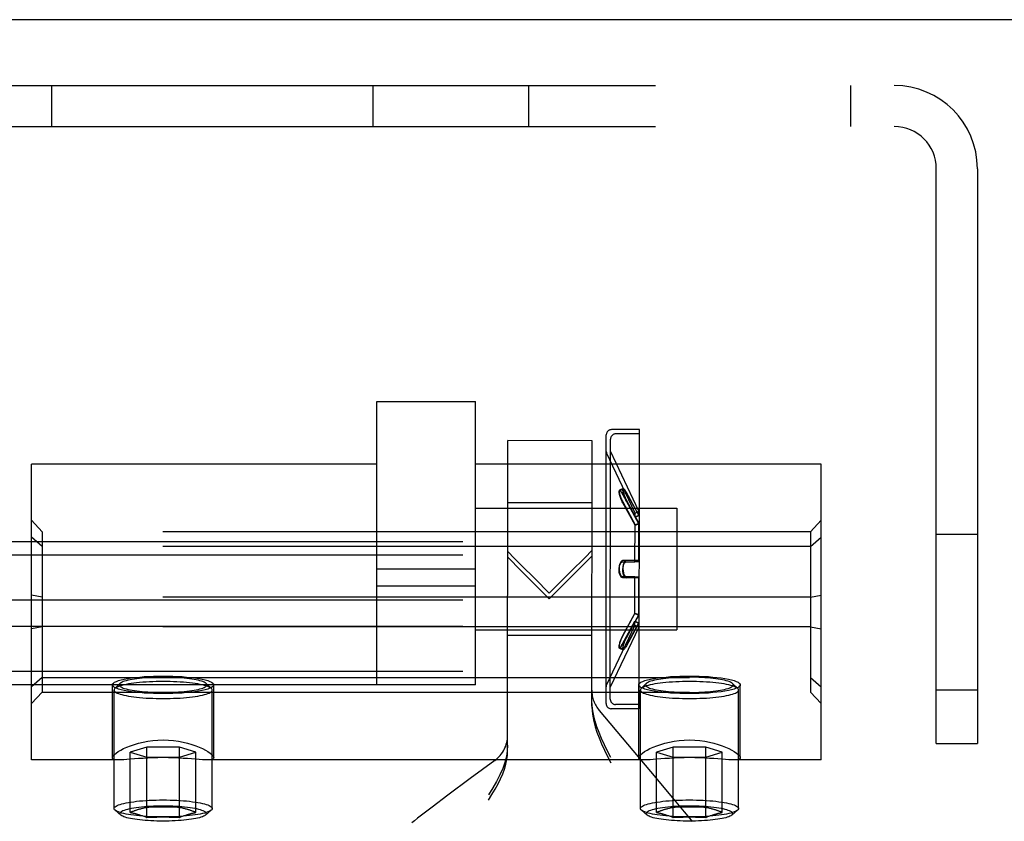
# Model space of a CAD drawing. Header units: inches. Extents: x 0 to 224, y 0 to 145.
# Tile 62 of 89: x 108.82 to 110.7, y 85.43 to 86.95. Entities that reach past the tile are written whole.
import ezdxf

# ---------------------------------------------------------------- set-up
doc = ezdxf.new("R2010")
doc.units = ezdxf.units.IN
doc.header["$LTSCALE"] = 12.302632
doc.header["$MEASUREMENT"] = 0
doc.linetypes.add('HIDDEN', pattern=[0.2, 0.1, -0.1])
doc.layers.get('0').update_dxf_attribs({"linetype": 'CONTINUOUS'})
doc.layers.add('DEFAULT_2', color=8, linetype='HIDDEN')

msp = doc.modelspace()

# ---------------------------------------------------------------- linework, layer by layer
at = {"color": 7, "linetype": 'Continuous'}
msp.add_line((144.0814, 86.9505), (44.7064, 86.9505), dxfattribs=at)
at = {"layer": 'DEFAULT_2', "color": 8, "linetype": 'HIDDEN'}
for p, q in [((108.8019, 86.8255), (110.4859, 86.8255)), ((108.8849, 86.8255), (108.8849, 86.7475)), ((109.4959, 86.7475), (109.4959, 86.8255)), ((109.7919, 86.7475), (109.7919, 86.8255)), ((110.4029, 86.8255), (110.4029, 86.7475)), ((108.8019, 86.7475), (110.4859, 86.7475)), ((110.5659, 85.5755), (110.5659, 86.6675)), ((110.6439, 86.6675), (110.6439, 85.5755)), ((109.5031, 85.6869), (109.5031, 86.2254)), ((109.5031, 86.2254), (109.6906, 86.2254)), ((109.6906, 85.6869), (109.6906, 86.2254)), ((110.0018, 86.1718), (109.9488, 86.1718)), ((110.0018, 86.1638), (109.9568, 86.1638)), ((110.0014, 85.6498), (110.0018, 86.1638)), ((110.0018, 86.1638), (110.0018, 86.1718)), ((109.7514, 85.562), (109.7518, 86.151)), ((109.9118, 86.1509), (109.7518, 86.151)), ((109.9114, 85.6466), (109.9118, 86.1509)), ((109.9384, 85.6519), (109.9388, 86.1618)), ((109.9468, 86.1308), (109.9468, 86.1538)), ((109.9935, 86.0134), (109.9393, 86.128)), ((109.9465, 85.6828), (109.9468, 86.1308)), ((110.0007, 86.0168), (109.9468, 86.1308)), ((108.8469, 85.5445), (108.8469, 86.1065)), ((109.5031, 86.1065), (108.8469, 86.1065)), ((110.3469, 86.1065), (109.6906, 86.1065)), ((110.3469, 85.5445), (110.3469, 86.1065)), ((109.9712, 86.0599), (109.9639, 86.0568)), ((109.9712, 86.0587), (109.964, 86.0557)), ((110.0007, 86.0091), (109.9773, 86.0524)), ((109.9773, 86.0514), (110.0007, 86.0085)), ((109.9117, 86.0329), (109.7517, 86.033)), ((109.9935, 86.006), (109.9701, 86.0493)), ((109.9701, 86.0483), (109.9935, 86.0054)), ((109.9701, 86.0345), (109.9935, 85.9912)), ((109.9935, 85.9902), (109.9701, 86.0331)), ((109.9773, 86.0373), (110.0007, 85.9939)), ((110.0007, 85.9929), (109.9773, 86.0359)), ((109.6906, 86.0224), (110.0726, 86.0224)), ((109.9935, 86.0134), (110.0007, 86.0168)), ((110.0007, 86.0085), (110.0007, 86.0168)), ((110.0726, 86.0224), (110.0726, 85.7914)), ((108.8669, 85.978), (108.8469, 85.9997)), ((109.9935, 86.0054), (109.9935, 86.0134)), ((109.9935, 86.006), (110.0007, 86.0091)), ((109.9935, 86.0054), (110.0007, 86.0085)), ((110.3269, 85.978), (110.3469, 85.9997)), ((108.8669, 85.978), (108.8669, 85.6731)), ((110.3269, 85.978), (108.8669, 85.978)), ((109.9934, 85.921), (109.9935, 85.9912)), ((109.9935, 85.9912), (110.0007, 85.9939)), ((109.9935, 85.9902), (110.0007, 85.9929)), ((110.0006, 85.9215), (110.0007, 85.9939)), ((110.3269, 85.978), (110.3269, 85.6731)), ((112.1269, 85.9585), (69.1269, 85.9585)), ((108.8669, 85.9498), (108.8469, 85.9675)), ((110.3269, 85.9498), (110.3469, 85.9675)), ((110.5659, 85.9735), (110.6439, 85.9735)), ((110.3269, 85.9498), (108.8669, 85.9498)), ((109.9117, 85.942), (109.8985, 85.929)), ((112.1269, 85.9334), (69.1269, 85.9334)), ((109.9771, 85.9233), (109.9698, 85.923)), ((109.97, 85.923), (109.9698, 85.923)), ((109.9934, 85.9226), (109.97, 85.923)), ((109.97, 85.9207), (109.9934, 85.921)), ((109.9772, 85.9233), (109.9771, 85.9233)), ((110.0006, 85.9231), (109.9772, 85.9233)), ((109.9772, 85.9209), (110.0006, 85.9215)), ((109.9934, 85.9226), (110.0006, 85.9231)), ((109.9934, 85.921), (110.0006, 85.9215)), ((109.6906, 85.9071), (109.5031, 85.9071)), ((109.97, 85.8907), (109.9698, 85.8907)), ((109.9698, 85.8907), (109.9771, 85.8903)), ((109.97, 85.893), (109.9934, 85.8926)), ((109.9934, 85.891), (109.97, 85.8907)), ((109.9772, 85.8903), (109.9771, 85.8903)), ((109.9772, 85.8927), (110.0006, 85.8921)), ((110.0006, 85.8905), (109.9772, 85.8903)), ((109.9933, 85.8224), (109.9934, 85.8926)), ((109.9934, 85.8926), (110.0006, 85.8921)), ((109.9934, 85.891), (110.0006, 85.8905)), ((110.0006, 85.8197), (110.0006, 85.8921)), ((109.6906, 85.8743), (109.5031, 85.8743)), ((109.8306, 85.8505), (109.8444, 85.8644)), ((112.1269, 85.8479), (69.1269, 85.8479)), ((108.8669, 85.8537), (108.8469, 85.8577)), ((110.3269, 85.8537), (108.8669, 85.8537)), ((109.8171, 85.864), (109.8306, 85.8505)), ((110.3269, 85.8537), (110.3469, 85.8577)), ((109.9933, 85.8234), (109.9699, 85.7805)), ((109.9699, 85.7791), (109.9933, 85.8224)), ((109.9699, 85.7653), (109.9933, 85.8082)), ((110.0006, 85.8207), (109.9771, 85.7777)), ((109.9771, 85.7763), (110.0006, 85.8197)), ((109.9933, 85.8234), (110.0006, 85.8207)), ((109.9933, 85.8224), (110.0006, 85.8197)), ((109.9933, 85.8002), (109.9933, 85.8082)), ((109.9933, 85.8082), (110.0005, 85.805)), ((112.1269, 85.7978), (69.1269, 85.7978)), ((108.8669, 85.7973), (108.8469, 85.7933)), ((110.3269, 85.7973), (108.8669, 85.7973)), ((109.6906, 85.7914), (110.0726, 85.7914)), ((109.9933, 85.8002), (109.9389, 85.6856)), ((110.0005, 85.7968), (109.9465, 85.6828)), ((109.9933, 85.8076), (109.9699, 85.7643)), ((109.9771, 85.7622), (110.0005, 85.805)), ((110.0005, 85.8044), (109.9771, 85.7612)), ((109.9933, 85.8076), (110.0005, 85.8044)), ((109.9933, 85.8002), (110.0005, 85.7968)), ((110.0005, 85.7968), (110.0005, 85.805)), ((110.3269, 85.7973), (110.3469, 85.7933)), ((109.9115, 85.7809), (109.7515, 85.781)), ((109.9637, 85.7579), (109.971, 85.7549)), ((109.9637, 85.7568), (109.971, 85.7537)), ((112.1269, 85.7123), (69.1269, 85.7123)), ((108.8669, 85.7012), (108.8469, 85.6835)), ((108.8669, 85.7012), (110.3269, 85.7012)), ((110.3269, 85.7012), (110.3469, 85.6835)), ((112.1269, 85.6872), (69.1269, 85.6872)), ((109.0004, 85.5488), (109.0004, 85.6871)), ((109.0036, 85.4523), (109.0036, 85.6773)), ((109.0149, 85.6897), (109.0051, 85.6801)), ((109.1788, 85.6897), (109.1887, 85.6801)), ((109.1901, 85.4523), (109.1901, 85.6773)), ((109.1934, 85.5488), (109.1934, 85.6871)), ((109.6906, 85.6869), (109.5031, 85.6869)), ((109.9464, 85.6599), (109.9465, 85.6828)), ((110.0004, 85.5488), (110.0004, 85.6871)), ((110.0036, 85.4523), (110.0036, 85.6773)), ((110.0149, 85.6897), (110.0051, 85.6801)), ((110.1788, 85.6897), (110.1887, 85.6801)), ((110.1901, 85.4523), (110.1901, 85.6773)), ((110.1934, 85.5488), (110.1934, 85.6871)), ((110.5659, 85.6775), (110.6439, 85.6775)), ((108.8669, 85.6731), (108.8469, 85.6514)), ((108.8669, 85.6731), (110.3269, 85.6731)), ((110.3269, 85.6731), (110.3469, 85.6514)), ((110.0014, 85.6418), (109.9484, 85.6418)), ((110.0014, 85.6498), (109.9564, 85.6498)), ((110.0014, 85.6418), (110.0014, 85.6498)), ((110.0236, 85.5224), (109.9257, 85.6383)), ((109.0657, 85.5685), (109.0345, 85.5591)), ((109.0657, 85.4354), (109.0657, 85.5685)), ((109.1281, 85.5685), (109.0657, 85.5685)), ((109.1281, 85.4354), (109.1281, 85.5685)), ((109.1592, 85.5591), (109.1281, 85.5685)), ((110.0657, 85.5685), (110.0345, 85.5591)), ((110.0657, 85.4354), (110.0657, 85.5685)), ((110.1281, 85.5685), (110.0657, 85.5685)), ((110.1281, 85.4354), (110.1281, 85.5685)), ((110.1592, 85.5591), (110.1281, 85.5685)), ((110.5659, 85.5755), (110.6439, 85.5755)), ((109.0345, 85.4448), (109.0345, 85.5591)), ((109.0345, 85.5591), (109.0657, 85.5497)), ((109.0657, 85.5497), (109.1281, 85.5497)), ((109.1281, 85.5497), (109.1592, 85.5591)), ((109.1592, 85.4448), (109.1592, 85.5591)), ((110.0345, 85.4448), (110.0345, 85.5591)), ((110.0345, 85.5591), (110.0657, 85.5497)), ((110.0657, 85.5497), (110.1281, 85.5497)), ((110.1281, 85.5497), (110.1592, 85.5591)), ((110.1592, 85.4448), (110.1592, 85.5591)), ((109.014, 85.5445), (108.8469, 85.5445)), ((110.014, 85.5445), (109.1797, 85.5445)), ((109.727, 85.5433), (109.6804, 85.5089)), ((110.3469, 85.5445), (110.1797, 85.5445)), ((109.6804, 85.5089), (109.6381, 85.4774)), ((110.0686, 85.4686), (110.0236, 85.5224)), ((109.6381, 85.4774), (109.608, 85.4549)), ((109.608, 85.4549), (109.5901, 85.4413)), ((110.0876, 85.4457), (110.0686, 85.4686)), ((109.0166, 85.4397), (109.0055, 85.449)), ((109.1771, 85.4397), (109.1882, 85.449)), ((109.5901, 85.4413), (109.5804, 85.4338)), ((110.0166, 85.4397), (110.0055, 85.449)), ((110.0973, 85.4338), (110.0876, 85.4457)), ((110.1771, 85.4397), (110.1882, 85.449)), ((109.5743, 85.4291), (109.5691, 85.425)), ((109.5804, 85.4338), (109.5743, 85.4291)), ((110.1025, 85.4275), (110.0973, 85.4338))]:
    msp.add_line(p, q, dxfattribs=at)
for points in [[(109.9639, 86.0568), (109.9638, 86.0567), (109.9635, 86.0563), (109.9634, 86.0557), (109.9633, 86.0548), (109.9634, 86.0538), (109.9636, 86.0525), (109.9638, 86.0511), (109.9642, 86.0496), (109.9646, 86.0479), (109.9652, 86.0461), (109.9658, 86.0442), (109.9665, 86.0423), (109.9673, 86.0403), (109.9682, 86.0383), (109.9691, 86.0364), (109.9701, 86.0345)], [(109.9701, 86.0331), (109.9691, 86.035), (109.9682, 86.0369), (109.9673, 86.039), (109.9665, 86.041), (109.9657, 86.043), (109.9651, 86.045), (109.9645, 86.0468), (109.9641, 86.0485), (109.9637, 86.0501), (109.9635, 86.0515), (109.9634, 86.0528), (109.9633, 86.0538), (109.9634, 86.0546), (109.9636, 86.0552), (109.9638, 86.0556), (109.964, 86.0557)], [(109.9701, 86.0493), (109.9691, 86.051), (109.9682, 86.0526), (109.9673, 86.0539), (109.9665, 86.055), (109.9657, 86.0559), (109.9651, 86.0565), (109.9645, 86.0568), (109.9641, 86.0569), (109.9639, 86.0568)], [(109.964, 86.0557), (109.9642, 86.0557), (109.9646, 86.0556), (109.9652, 86.0553), (109.9658, 86.0547), (109.9665, 86.0539), (109.9673, 86.0528), (109.9682, 86.0515), (109.9691, 86.05), (109.9701, 86.0483)], [(109.9712, 86.0599), (109.971, 86.0597), (109.9707, 86.0593), (109.9706, 86.0587), (109.9706, 86.0578), (109.9706, 86.0567), (109.9708, 86.0555), (109.971, 86.0541), (109.9714, 86.0525), (109.9719, 86.0508), (109.9724, 86.049), (109.973, 86.0471), (109.9738, 86.0451), (109.9746, 86.0431), (109.9754, 86.0411), (109.9763, 86.0392), (109.9773, 86.0373)], [(109.9773, 86.0359), (109.9763, 86.0378), (109.9754, 86.0397), (109.9745, 86.0418), (109.9737, 86.0438), (109.973, 86.0459), (109.9723, 86.0478), (109.9718, 86.0497), (109.9713, 86.0514), (109.971, 86.053), (109.9707, 86.0544), (109.9706, 86.0557), (109.9706, 86.0567), (109.9706, 86.0576), (109.9708, 86.0582), (109.971, 86.0586), (109.9712, 86.0587)], [(109.9773, 86.0524), (109.9763, 86.0541), (109.9754, 86.0557), (109.9745, 86.057), (109.9737, 86.0581), (109.973, 86.059), (109.9723, 86.0595), (109.9718, 86.0599), (109.9713, 86.0599), (109.9712, 86.0599)], [(109.9712, 86.0587), (109.9714, 86.0587), (109.9719, 86.0587), (109.9724, 86.0584), (109.973, 86.0578), (109.9738, 86.057), (109.9746, 86.0559), (109.9754, 86.0546), (109.9763, 86.0531), (109.9773, 86.0514)], [(109.7774, 85.9145), (109.7645, 85.9274), (109.7517, 85.9402)], [(109.7516, 85.9298), (109.7774, 85.9039), (109.8171, 85.864)], [(109.8985, 85.929), (109.8718, 85.9024), (109.8306, 85.8613)], [(109.8444, 85.8644), (109.8718, 85.8917), (109.9116, 85.9317)], [(109.9698, 85.923), (109.969, 85.9228), (109.9681, 85.9224), (109.9672, 85.9217), (109.9664, 85.9208), (109.9656, 85.9196), (109.965, 85.9183), (109.9644, 85.9168), (109.964, 85.9151), (109.9636, 85.9134), (109.9634, 85.9116), (109.9633, 85.9097), (109.9632, 85.9079), (109.9633, 85.906), (109.9634, 85.9042), (109.9637, 85.9024), (109.9641, 85.9007), (109.9645, 85.8991), (109.965, 85.8976), (109.9657, 85.8963), (109.9664, 85.8952), (109.9672, 85.8942), (109.9681, 85.8936), (109.969, 85.8931), (109.97, 85.893)], [(109.9698, 85.8907), (109.969, 85.8908), (109.9681, 85.8912), (109.9672, 85.8919), (109.9664, 85.8928), (109.9656, 85.894), (109.965, 85.8953), (109.9644, 85.8968), (109.964, 85.8985), (109.9636, 85.9002), (109.9634, 85.902), (109.9632, 85.9039), (109.9632, 85.9058), (109.9633, 85.9076), (109.9634, 85.9095), (109.9637, 85.9113), (109.9641, 85.913), (109.9645, 85.9145), (109.9651, 85.916), (109.9657, 85.9173), (109.9664, 85.9185), (109.9672, 85.9194), (109.9681, 85.9201), (109.969, 85.9205), (109.97, 85.9207)], [(109.9771, 85.9233), (109.9762, 85.9232), (109.9753, 85.9228), (109.9744, 85.9221), (109.9736, 85.9211), (109.9729, 85.9199), (109.9722, 85.9185), (109.9717, 85.917), (109.9712, 85.9153), (109.9709, 85.9135), (109.9706, 85.9117), (109.9705, 85.9098), (109.9704, 85.9079), (109.9705, 85.906), (109.9707, 85.9041), (109.9709, 85.9023), (109.9713, 85.9005), (109.9717, 85.8989), (109.9723, 85.8974), (109.9729, 85.8961), (109.9736, 85.8949), (109.9744, 85.894), (109.9753, 85.8933), (109.9762, 85.8928), (109.9772, 85.8927)], [(109.9771, 85.8903), (109.9762, 85.8904), (109.9753, 85.8909), (109.9744, 85.8916), (109.9736, 85.8925), (109.9728, 85.8937), (109.9722, 85.8951), (109.9717, 85.8966), (109.9712, 85.8983), (109.9709, 85.9001), (109.9706, 85.9019), (109.9705, 85.9038), (109.9704, 85.9057), (109.9705, 85.9076), (109.9707, 85.9095), (109.9709, 85.9113), (109.9713, 85.9131), (109.9717, 85.9147), (109.9723, 85.9162), (109.9729, 85.9175), (109.9737, 85.9187), (109.9745, 85.9196), (109.9753, 85.9203), (109.9762, 85.9208), (109.9772, 85.9209)], [(109.8306, 85.8613), (109.8038, 85.8882), (109.7774, 85.9145)], [(109.9699, 85.7805), (109.9689, 85.7786), (109.968, 85.7767), (109.9671, 85.7746), (109.9663, 85.7726), (109.9655, 85.7706), (109.9649, 85.7686), (109.9643, 85.7668), (109.9639, 85.7651), (109.9635, 85.7635), (109.9633, 85.7621), (109.9631, 85.7609), (109.9631, 85.7598), (109.9632, 85.759), (109.9633, 85.7584), (109.9636, 85.758), (109.9637, 85.7579)], [(109.9637, 85.7568), (109.9635, 85.7569), (109.9633, 85.7573), (109.9631, 85.758), (109.9631, 85.7588), (109.9632, 85.7599), (109.9633, 85.7611), (109.9636, 85.7625), (109.9639, 85.764), (109.9644, 85.7657), (109.9649, 85.7675), (109.9656, 85.7694), (109.9663, 85.7714), (109.9671, 85.7734), (109.968, 85.7753), (109.9689, 85.7773), (109.9699, 85.7791)], [(109.9771, 85.7777), (109.9761, 85.7758), (109.9752, 85.7739), (109.9743, 85.7718), (109.9735, 85.7698), (109.9727, 85.7678), (109.9721, 85.7658), (109.9715, 85.7639), (109.9711, 85.7622), (109.9708, 85.7606), (109.9705, 85.7592), (109.9704, 85.7579), (109.9703, 85.7569), (109.9704, 85.7561), (109.9705, 85.7554), (109.9708, 85.755), (109.971, 85.7549)], [(109.971, 85.7537), (109.9707, 85.7539), (109.9705, 85.7543), (109.9704, 85.755), (109.9703, 85.7558), (109.9704, 85.7569), (109.9706, 85.7581), (109.9708, 85.7596), (109.9712, 85.7611), (109.9716, 85.7628), (109.9722, 85.7646), (109.9728, 85.7666), (109.9735, 85.7685), (109.9743, 85.7705), (109.9752, 85.7725), (109.9761, 85.7744), (109.9771, 85.7763)], [(109.9637, 85.7579), (109.9639, 85.7579), (109.9644, 85.758), (109.9649, 85.7583), (109.9656, 85.7589), (109.9663, 85.7597), (109.9671, 85.7608), (109.968, 85.7621), (109.9689, 85.7636), (109.9699, 85.7653)], [(109.9699, 85.7643), (109.9689, 85.7626), (109.968, 85.7611), (109.9671, 85.7597), (109.9662, 85.7586), (109.9655, 85.7578), (109.9649, 85.7572), (109.9643, 85.7568), (109.9639, 85.7567), (109.9637, 85.7568)], [(109.971, 85.7549), (109.9712, 85.7549), (109.9716, 85.7549), (109.9722, 85.7553), (109.9728, 85.7558), (109.9735, 85.7566), (109.9743, 85.7577), (109.9752, 85.759), (109.9761, 85.7605), (109.9771, 85.7622)], [(109.9771, 85.7612), (109.9761, 85.7595), (109.9752, 85.7579), (109.9743, 85.7566), (109.9735, 85.7555), (109.9727, 85.7547), (109.9721, 85.7541), (109.9715, 85.7538), (109.9711, 85.7537), (109.971, 85.7537)], [(109.0004, 85.6871), (109.0009, 85.6888), (109.0023, 85.6905), (109.0047, 85.6921), (109.008, 85.6937), (109.0122, 85.6952), (109.0172, 85.6966), (109.023, 85.6979), (109.0296, 85.6991), (109.0367, 85.7002), (109.0446, 85.7012)], [(109.0969, 85.7016), (109.091, 85.7016), (109.0851, 85.7015), (109.0793, 85.7013), (109.0735, 85.701), (109.0679, 85.7007), (109.0624, 85.7003), (109.0571, 85.6998), (109.0519, 85.6993), (109.0471, 85.6987), (109.0424, 85.6981), (109.0381, 85.6974), (109.034, 85.6966), (109.0303, 85.6958), (109.0269, 85.695), (109.0238, 85.6941), (109.0212, 85.6932), (109.0189, 85.6922), (109.017, 85.6912), (109.0155, 85.6902), (109.0149, 85.6897)], [(109.0446, 85.7012), (109.0526, 85.702), (109.0609, 85.7027), (109.0696, 85.7032), (109.0786, 85.7036), (109.0876, 85.7038), (109.0969, 85.7039)], [(109.0969, 85.7039), (109.1061, 85.7038), (109.1152, 85.7036), (109.1241, 85.7032), (109.1328, 85.7027), (109.1412, 85.702), (109.1491, 85.7012)], [(109.1788, 85.6897), (109.1782, 85.6902), (109.1767, 85.6912), (109.1749, 85.6922), (109.1726, 85.6932), (109.1699, 85.6941), (109.1669, 85.695), (109.1635, 85.6958), (109.1598, 85.6966), (109.1557, 85.6974), (109.1513, 85.6981), (109.1467, 85.6987), (109.1418, 85.6993), (109.1367, 85.6998), (109.1314, 85.7003), (109.1259, 85.7007), (109.1202, 85.701), (109.1145, 85.7013), (109.1086, 85.7015), (109.1028, 85.7016), (109.0969, 85.7016)], [(109.1491, 85.7012), (109.157, 85.7002), (109.1642, 85.6991), (109.1708, 85.6979), (109.1766, 85.6966), (109.1816, 85.6952), (109.1858, 85.6937), (109.1891, 85.6921), (109.1915, 85.6905), (109.1929, 85.6888), (109.1934, 85.6871)], [(110.0004, 85.6871), (110.0009, 85.6888), (110.0023, 85.6905), (110.0047, 85.6921), (110.008, 85.6937), (110.0122, 85.6952), (110.0172, 85.6966), (110.023, 85.6979), (110.0296, 85.6991), (110.0367, 85.7002), (110.0446, 85.7012)], [(110.0969, 85.7016), (110.091, 85.7016), (110.0851, 85.7015), (110.0793, 85.7013), (110.0735, 85.701), (110.0679, 85.7007), (110.0624, 85.7003), (110.0571, 85.6998), (110.0519, 85.6993), (110.0471, 85.6987), (110.0424, 85.6981), (110.0381, 85.6974), (110.034, 85.6966), (110.0303, 85.6958), (110.0269, 85.695), (110.0238, 85.6941), (110.0212, 85.6932), (110.0189, 85.6922), (110.017, 85.6912), (110.0155, 85.6902), (110.0149, 85.6897)], [(110.0446, 85.7012), (110.0526, 85.702), (110.0609, 85.7027), (110.0696, 85.7032), (110.0786, 85.7036), (110.0876, 85.7038), (110.0969, 85.7039)], [(110.0969, 85.7039), (110.1061, 85.7038), (110.1152, 85.7036), (110.1241, 85.7032), (110.1328, 85.7027), (110.1412, 85.702), (110.1491, 85.7012)], [(110.1788, 85.6897), (110.1782, 85.6902), (110.1767, 85.6912), (110.1749, 85.6922), (110.1726, 85.6932), (110.1699, 85.6941), (110.1669, 85.695), (110.1635, 85.6958), (110.1598, 85.6966), (110.1557, 85.6974), (110.1513, 85.6981), (110.1467, 85.6987), (110.1418, 85.6993), (110.1367, 85.6998), (110.1314, 85.7003), (110.1259, 85.7007), (110.1202, 85.701), (110.1145, 85.7013), (110.1086, 85.7015), (110.1028, 85.7016), (110.0969, 85.7016)], [(110.1491, 85.7012), (110.157, 85.7002), (110.1642, 85.6991), (110.1708, 85.6979), (110.1766, 85.6966), (110.1816, 85.6952), (110.1858, 85.6937), (110.1891, 85.6921), (110.1915, 85.6905), (110.1929, 85.6888), (110.1934, 85.6871)], [(109.0446, 85.6731), (109.0367, 85.674), (109.0296, 85.6751), (109.023, 85.6764), (109.0172, 85.6777), (109.0122, 85.6791), (109.008, 85.6806), (109.0047, 85.6822), (109.0023, 85.6838), (109.0009, 85.6855), (109.0004, 85.6871)], [(109.0051, 85.6801), (109.0046, 85.6796), (109.0039, 85.6785), (109.0036, 85.6773)], [(109.0036, 85.6773), (109.0039, 85.6761), (109.0046, 85.675), (109.0058, 85.6738), (109.0074, 85.6727), (109.0095, 85.6716), (109.0121, 85.6706), (109.0151, 85.6695), (109.0185, 85.6685), (109.0223, 85.6676), (109.0264, 85.6667), (109.031, 85.6658), (109.0359, 85.665), (109.0411, 85.6643), (109.0465, 85.6637), (109.0523, 85.6631), (109.0582, 85.6626), (109.0644, 85.6621), (109.0707, 85.6618), (109.0772, 85.6615), (109.0837, 85.6613), (109.0903, 85.6611), (109.0969, 85.6611)], [(109.0969, 85.6935), (109.0903, 85.6934), (109.0837, 85.6933), (109.0772, 85.6931), (109.0707, 85.6928), (109.0644, 85.6925), (109.0582, 85.692), (109.0523, 85.6915), (109.0465, 85.6909), (109.0411, 85.6903), (109.0359, 85.6895), (109.031, 85.6888), (109.0264, 85.6879), (109.0223, 85.687), (109.0185, 85.6861), (109.0151, 85.6851), (109.0121, 85.684), (109.0095, 85.683), (109.0074, 85.6819), (109.0058, 85.6807), (109.0051, 85.6801)], [(109.0149, 85.6897), (109.0145, 85.6892), (109.0138, 85.6882), (109.0136, 85.6871), (109.0138, 85.6861), (109.0145, 85.6851), (109.0155, 85.6841), (109.017, 85.6831), (109.0189, 85.6821), (109.0212, 85.6811), (109.0238, 85.6802), (109.0269, 85.6793), (109.0303, 85.6785), (109.034, 85.6777), (109.0381, 85.6769), (109.0424, 85.6762), (109.0471, 85.6756), (109.0519, 85.675), (109.0571, 85.6744), (109.0624, 85.674), (109.0679, 85.6736), (109.0735, 85.6733), (109.0793, 85.673), (109.0851, 85.6728), (109.091, 85.6727), (109.0969, 85.6727)], [(109.1887, 85.6801), (109.188, 85.6807), (109.1863, 85.6819), (109.1842, 85.683), (109.1817, 85.684), (109.1787, 85.6851), (109.1753, 85.6861), (109.1715, 85.687), (109.1673, 85.6879), (109.1628, 85.6888), (109.1579, 85.6895), (109.1527, 85.6903), (109.1472, 85.6909), (109.1415, 85.6915), (109.1355, 85.692), (109.1293, 85.6925), (109.123, 85.6928), (109.1166, 85.6931), (109.1101, 85.6933), (109.1035, 85.6934), (109.0969, 85.6935)], [(109.0969, 85.6727), (109.1028, 85.6727), (109.1086, 85.6728), (109.1145, 85.673), (109.1202, 85.6733), (109.1259, 85.6736), (109.1314, 85.674), (109.1367, 85.6744), (109.1418, 85.675), (109.1467, 85.6756), (109.1513, 85.6762), (109.1557, 85.6769), (109.1598, 85.6777), (109.1635, 85.6785), (109.1669, 85.6793), (109.1699, 85.6802), (109.1726, 85.6811), (109.1749, 85.6821), (109.1767, 85.6831), (109.1782, 85.6841), (109.1793, 85.6851), (109.1799, 85.6861), (109.1801, 85.6871), (109.1799, 85.6882), (109.1793, 85.6892), (109.1788, 85.6897)], [(109.0969, 85.6611), (109.1035, 85.6611), (109.1101, 85.6613), (109.1166, 85.6615), (109.123, 85.6618), (109.1293, 85.6621), (109.1355, 85.6626), (109.1415, 85.6631), (109.1472, 85.6637), (109.1527, 85.6643), (109.1579, 85.665), (109.1628, 85.6658), (109.1673, 85.6667), (109.1715, 85.6676), (109.1753, 85.6685), (109.1787, 85.6695), (109.1817, 85.6706), (109.1842, 85.6716), (109.1863, 85.6727), (109.188, 85.6738), (109.1892, 85.675), (109.1899, 85.6761), (109.1901, 85.6773)], [(109.1934, 85.6871), (109.1929, 85.6855), (109.1915, 85.6838), (109.1891, 85.6822), (109.1858, 85.6806), (109.1816, 85.6791), (109.1766, 85.6777), (109.1708, 85.6764), (109.1642, 85.6751), (109.157, 85.674), (109.1491, 85.6731)], [(109.1901, 85.6773), (109.1899, 85.6785), (109.1892, 85.6796), (109.1887, 85.6801)], [(110.0446, 85.6731), (110.0367, 85.674), (110.0296, 85.6751), (110.023, 85.6764), (110.0172, 85.6777), (110.0122, 85.6791), (110.008, 85.6806), (110.0047, 85.6822), (110.0023, 85.6838), (110.0009, 85.6855), (110.0004, 85.6871)], [(110.0051, 85.6801), (110.0046, 85.6796), (110.0039, 85.6785), (110.0036, 85.6773)], [(110.0036, 85.6773), (110.0039, 85.6761), (110.0046, 85.675), (110.0058, 85.6738), (110.0074, 85.6727), (110.0095, 85.6716), (110.0121, 85.6706), (110.0151, 85.6695), (110.0185, 85.6685), (110.0223, 85.6676), (110.0264, 85.6667), (110.031, 85.6658), (110.0359, 85.665), (110.0411, 85.6643), (110.0465, 85.6637), (110.0523, 85.6631), (110.0582, 85.6626), (110.0644, 85.6621), (110.0707, 85.6618), (110.0772, 85.6615), (110.0837, 85.6613), (110.0903, 85.6611), (110.0969, 85.6611)], [(110.0969, 85.6935), (110.0903, 85.6934), (110.0837, 85.6933), (110.0772, 85.6931), (110.0707, 85.6928), (110.0644, 85.6925), (110.0582, 85.692), (110.0523, 85.6915), (110.0465, 85.6909), (110.0411, 85.6903), (110.0359, 85.6895), (110.031, 85.6888), (110.0264, 85.6879), (110.0223, 85.687), (110.0185, 85.6861), (110.0151, 85.6851), (110.0121, 85.684), (110.0095, 85.683), (110.0074, 85.6819), (110.0058, 85.6807), (110.0051, 85.6801)], [(110.0149, 85.6897), (110.0145, 85.6892), (110.0138, 85.6882), (110.0136, 85.6871), (110.0138, 85.6861), (110.0145, 85.6851), (110.0155, 85.6841), (110.017, 85.6831), (110.0189, 85.6821), (110.0212, 85.6811), (110.0238, 85.6802), (110.0269, 85.6793), (110.0303, 85.6785), (110.034, 85.6777), (110.0381, 85.6769), (110.0424, 85.6762), (110.0471, 85.6756), (110.0519, 85.675), (110.0571, 85.6744), (110.0624, 85.674), (110.0679, 85.6736), (110.0735, 85.6733), (110.0793, 85.673), (110.0851, 85.6728), (110.091, 85.6727), (110.0969, 85.6727)], [(110.1887, 85.6801), (110.188, 85.6807), (110.1863, 85.6819), (110.1842, 85.683), (110.1817, 85.684), (110.1787, 85.6851), (110.1753, 85.6861), (110.1715, 85.687), (110.1673, 85.6879), (110.1628, 85.6888), (110.1579, 85.6895), (110.1527, 85.6903), (110.1472, 85.6909), (110.1415, 85.6915), (110.1355, 85.692), (110.1293, 85.6925), (110.123, 85.6928), (110.1166, 85.6931), (110.1101, 85.6933), (110.1035, 85.6934), (110.0969, 85.6935)], [(110.0969, 85.6727), (110.1028, 85.6727), (110.1086, 85.6728), (110.1145, 85.673), (110.1202, 85.6733), (110.1259, 85.6736), (110.1314, 85.674), (110.1367, 85.6744), (110.1418, 85.675), (110.1467, 85.6756), (110.1513, 85.6762), (110.1557, 85.6769), (110.1598, 85.6777), (110.1635, 85.6785), (110.1669, 85.6793), (110.1699, 85.6802), (110.1726, 85.6811), (110.1749, 85.6821), (110.1767, 85.6831), (110.1782, 85.6841), (110.1793, 85.6851), (110.1799, 85.6861), (110.1801, 85.6871), (110.1799, 85.6882), (110.1793, 85.6892), (110.1788, 85.6897)], [(110.0969, 85.6611), (110.1035, 85.6611), (110.1101, 85.6613), (110.1166, 85.6615), (110.123, 85.6618), (110.1293, 85.6621), (110.1355, 85.6626), (110.1415, 85.6631), (110.1472, 85.6637), (110.1527, 85.6643), (110.1579, 85.665), (110.1628, 85.6658), (110.1673, 85.6667), (110.1715, 85.6676), (110.1753, 85.6685), (110.1787, 85.6695), (110.1817, 85.6706), (110.1842, 85.6716), (110.1863, 85.6727), (110.188, 85.6738), (110.1892, 85.675), (110.1899, 85.6761), (110.1901, 85.6773)], [(110.1934, 85.6871), (110.1929, 85.6855), (110.1915, 85.6838), (110.1891, 85.6822), (110.1858, 85.6806), (110.1816, 85.6791), (110.1766, 85.6777), (110.1708, 85.6764), (110.1642, 85.6751), (110.157, 85.674), (110.1491, 85.6731)], [(110.1901, 85.6773), (110.1899, 85.6785), (110.1892, 85.6796), (110.1887, 85.6801)], [(109.0969, 85.6704), (109.0876, 85.6705), (109.0786, 85.6707), (109.0696, 85.6711), (109.0609, 85.6716), (109.0526, 85.6723), (109.0446, 85.6731)], [(109.1491, 85.6731), (109.1412, 85.6723), (109.1328, 85.6716), (109.1241, 85.6711), (109.1152, 85.6707), (109.1061, 85.6705), (109.0969, 85.6704)], [(110.0969, 85.6704), (110.0876, 85.6705), (110.0786, 85.6707), (110.0696, 85.6711), (110.0609, 85.6716), (110.0526, 85.6723), (110.0446, 85.6731)], [(110.1491, 85.6731), (110.1412, 85.6723), (110.1328, 85.6716), (110.1241, 85.6711), (110.1152, 85.6707), (110.1061, 85.6705), (110.0969, 85.6704)], [(109.9475, 85.5488), (109.9411, 85.5613), (109.9352, 85.5734), (109.9299, 85.5851), (109.9251, 85.5964), (109.921, 85.6074), (109.9176, 85.618), (109.9149, 85.6281), (109.913, 85.638), (109.9118, 85.6476), (109.9114, 85.657)], [(109.9114, 85.6466), (109.9118, 85.6372), (109.913, 85.6275), (109.9149, 85.6177), (109.9176, 85.6076), (109.921, 85.5971), (109.9251, 85.5862), (109.9299, 85.5749), (109.9352, 85.5633), (109.9411, 85.5513), (109.9475, 85.539)], [(109.0004, 85.5488), (109.0008, 85.5506), (109.0022, 85.5526), (109.0045, 85.555), (109.0077, 85.5575), (109.0116, 85.5602), (109.0164, 85.563), (109.0219, 85.5659), (109.0281, 85.5687), (109.035, 85.5714), (109.0424, 85.574), (109.0503, 85.5763), (109.0588, 85.5783), (109.0678, 85.58), (109.0772, 85.5813), (109.0869, 85.5821), (109.0969, 85.5824)], [(109.0969, 85.5824), (109.1069, 85.5821), (109.1165, 85.5813), (109.1259, 85.58), (109.135, 85.5783), (109.1434, 85.5763), (109.1514, 85.574), (109.1588, 85.5714), (109.1656, 85.5687), (109.1718, 85.5659), (109.1773, 85.563), (109.1821, 85.5602), (109.1861, 85.5575), (109.1892, 85.555), (109.1915, 85.5527), (109.1929, 85.5506), (109.1934, 85.5488)], [(109.7514, 85.5724), (109.7508, 85.5618), (109.7491, 85.5509), (109.7462, 85.5396), (109.7421, 85.528), (109.7369, 85.5161), (109.7305, 85.5038), (109.7232, 85.4912), (109.7148, 85.4781)], [(110.0004, 85.5488), (110.0008, 85.5506), (110.0022, 85.5526), (110.0045, 85.555), (110.0077, 85.5575), (110.0116, 85.5602), (110.0164, 85.563), (110.0219, 85.5659), (110.0281, 85.5687), (110.035, 85.5714), (110.0424, 85.574), (110.0503, 85.5763), (110.0588, 85.5783), (110.0678, 85.58), (110.0772, 85.5813), (110.0869, 85.5821), (110.0969, 85.5824)], [(110.0969, 85.5824), (110.1069, 85.5821), (110.1165, 85.5813), (110.1259, 85.58), (110.135, 85.5783), (110.1434, 85.5763), (110.1514, 85.574), (110.1588, 85.5714), (110.1656, 85.5687), (110.1718, 85.5659), (110.1773, 85.563), (110.1821, 85.5602), (110.1861, 85.5575), (110.1892, 85.555), (110.1915, 85.5527), (110.1929, 85.5506), (110.1934, 85.5488)], [(109.0137, 85.5445), (109.0117, 85.5445), (109.0077, 85.5448), (109.0045, 85.5453), (109.0022, 85.5461), (109.0008, 85.5473), (109.0004, 85.5488)], [(109.0969, 85.5488), (109.0869, 85.5487), (109.0772, 85.5485), (109.0678, 85.5481), (109.0588, 85.5475), (109.0504, 85.5469), (109.035, 85.5457)], [(109.1434, 85.5469), (109.1349, 85.5475), (109.1259, 85.5481), (109.1165, 85.5485), (109.1068, 85.5487), (109.0969, 85.5488)], [(109.18, 85.5445), (109.1773, 85.5445), (109.1718, 85.5448), (109.1656, 85.5452), (109.1587, 85.5457), (109.1434, 85.5469)], [(109.1934, 85.5488), (109.1929, 85.5473), (109.1915, 85.5461), (109.1892, 85.5453), (109.1861, 85.5448), (109.1821, 85.5445), (109.18, 85.5445)], [(109.7148, 85.4682), (109.7217, 85.4788), (109.7279, 85.489), (109.7333, 85.4989), (109.7381, 85.5085), (109.7422, 85.5179), (109.7455, 85.5271), (109.7481, 85.5362), (109.7499, 85.5451), (109.751, 85.5537), (109.7514, 85.562)], [(110.0137, 85.5445), (110.0117, 85.5445), (110.0077, 85.5448), (110.0045, 85.5453), (110.0022, 85.5461), (110.0008, 85.5473), (110.0004, 85.5488)], [(110.0969, 85.5488), (110.0869, 85.5487), (110.0772, 85.5485), (110.0678, 85.5481), (110.0588, 85.5475), (110.0504, 85.5469), (110.035, 85.5457)], [(110.1434, 85.5469), (110.1349, 85.5475), (110.1259, 85.5481), (110.1165, 85.5485), (110.1068, 85.5487), (110.0969, 85.5488)], [(110.18, 85.5445), (110.1773, 85.5445), (110.1718, 85.5448), (110.1656, 85.5452), (110.1587, 85.5457), (110.1434, 85.5469)], [(110.1934, 85.5488), (110.1929, 85.5473), (110.1915, 85.5461), (110.1892, 85.5453), (110.1861, 85.5448), (110.1821, 85.5445), (110.18, 85.5445)], [(109.035, 85.5457), (109.0282, 85.5452), (109.022, 85.5448), (109.0164, 85.5445), (109.0137, 85.5445)], [(110.035, 85.5457), (110.0282, 85.5452), (110.022, 85.5448), (110.0164, 85.5445), (110.0137, 85.5445)], [(109.0036, 85.4523), (109.0039, 85.4534), (109.0046, 85.4546), (109.0058, 85.4557), (109.0074, 85.4568), (109.0095, 85.4579), (109.0121, 85.459), (109.015, 85.46), (109.0184, 85.461), (109.0222, 85.462), (109.0264, 85.4629), (109.0309, 85.4637), (109.0358, 85.4645), (109.041, 85.4652), (109.0465, 85.4659), (109.0522, 85.4665), (109.0581, 85.467), (109.0643, 85.4675), (109.0706, 85.4678), (109.0771, 85.4681), (109.0836, 85.4683), (109.0902, 85.4684), (109.0969, 85.4685)], [(109.1788, 85.4425), (109.1786, 85.4436), (109.1779, 85.4446), (109.1768, 85.4457), (109.1752, 85.4467), (109.1732, 85.4477), (109.1707, 85.4487), (109.1678, 85.4496), (109.1646, 85.4505), (109.1609, 85.4514), (109.1569, 85.4522), (109.1526, 85.4529), (109.148, 85.4536), (109.143, 85.4543), (109.1378, 85.4548), (109.1324, 85.4553), (109.1268, 85.4558), (109.121, 85.4561), (109.1151, 85.4564), (109.1091, 85.4566), (109.103, 85.4567), (109.0969, 85.4567), (109.0908, 85.4567), (109.0847, 85.4566), (109.0786, 85.4564), (109.0727, 85.4561), (109.0669, 85.4558), (109.0613, 85.4553), (109.0559, 85.4548), (109.0507, 85.4543), (109.0458, 85.4536), (109.0411, 85.4529), (109.0368, 85.4522), (109.0328, 85.4514), (109.0292, 85.4505), (109.0259, 85.4496), (109.0231, 85.4487), (109.0206, 85.4477), (109.0186, 85.4467), (109.017, 85.4457), (109.0159, 85.4446), (109.0152, 85.4436), (109.0149, 85.4425)], [(109.0657, 85.4541), (109.0638, 85.4537), (109.062, 85.4533), (109.0602, 85.4529), (109.0584, 85.4525), (109.0568, 85.4521), (109.0552, 85.4517), (109.0537, 85.4512), (109.0522, 85.4508), (109.0509, 85.4505), (109.0496, 85.4501), (109.0485, 85.4497), (109.0473, 85.4494), (109.0462, 85.449), (109.0452, 85.4487), (109.0441, 85.4483), (109.0431, 85.4479), (109.042, 85.4476), (109.041, 85.4472), (109.0399, 85.4468), (109.0388, 85.4464), (109.0377, 85.446), (109.0366, 85.4456), (109.0356, 85.4452), (109.0345, 85.4448)], [(109.1281, 85.4541), (109.1241, 85.4543), (109.1202, 85.4545), (109.1164, 85.4546), (109.1125, 85.4547), (109.1086, 85.4548), (109.1047, 85.4549), (109.1008, 85.4549), (109.0969, 85.4549), (109.093, 85.4549), (109.089, 85.4549), (109.0851, 85.4548), (109.0812, 85.4547), (109.0774, 85.4546), (109.0735, 85.4545), (109.0696, 85.4543), (109.0657, 85.4541)], [(109.0969, 85.4685), (109.1035, 85.4684), (109.1101, 85.4683), (109.1167, 85.4681), (109.1231, 85.4678), (109.1295, 85.4675), (109.1356, 85.467), (109.1416, 85.4665), (109.1473, 85.4659), (109.1528, 85.4652), (109.1579, 85.4645), (109.1628, 85.4637), (109.1674, 85.4629), (109.1715, 85.462), (109.1753, 85.461), (109.1787, 85.46), (109.1817, 85.459), (109.1842, 85.4579), (109.1864, 85.4568), (109.188, 85.4557), (109.1892, 85.4546), (109.1899, 85.4534), (109.1901, 85.4523)], [(109.1592, 85.4448), (109.1582, 85.4452), (109.1571, 85.4456), (109.156, 85.446), (109.155, 85.4464), (109.1539, 85.4468), (109.1528, 85.4472), (109.1517, 85.4476), (109.1507, 85.4479), (109.1496, 85.4483), (109.1486, 85.4487), (109.1475, 85.449), (109.1464, 85.4494), (109.1453, 85.4497), (109.1441, 85.4501), (109.1429, 85.4505), (109.1415, 85.4508), (109.1401, 85.4512), (109.1386, 85.4517), (109.137, 85.4521), (109.1353, 85.4525), (109.1336, 85.4529), (109.1318, 85.4533), (109.1299, 85.4537), (109.1281, 85.4541)], [(110.0036, 85.4523), (110.0039, 85.4534), (110.0046, 85.4546), (110.0058, 85.4557), (110.0074, 85.4568), (110.0095, 85.4579), (110.0121, 85.459), (110.015, 85.46), (110.0184, 85.461), (110.0222, 85.462), (110.0264, 85.4629), (110.0309, 85.4637), (110.0358, 85.4645), (110.041, 85.4652), (110.0465, 85.4659), (110.0522, 85.4665), (110.0581, 85.467), (110.0643, 85.4675), (110.0706, 85.4678), (110.0771, 85.4681), (110.0836, 85.4683), (110.0902, 85.4684), (110.0969, 85.4685)], [(110.1788, 85.4425), (110.1786, 85.4436), (110.1779, 85.4446), (110.1768, 85.4457), (110.1752, 85.4467), (110.1732, 85.4477), (110.1707, 85.4487), (110.1678, 85.4496), (110.1646, 85.4505), (110.1609, 85.4514), (110.1569, 85.4522), (110.1526, 85.4529), (110.148, 85.4536), (110.143, 85.4543), (110.1378, 85.4548), (110.1324, 85.4553), (110.1268, 85.4558), (110.121, 85.4561), (110.1151, 85.4564), (110.1091, 85.4566), (110.103, 85.4567), (110.0969, 85.4567), (110.0908, 85.4567), (110.0847, 85.4566), (110.0786, 85.4564), (110.0727, 85.4561), (110.0669, 85.4558), (110.0613, 85.4553), (110.0559, 85.4548), (110.0507, 85.4543), (110.0458, 85.4536), (110.0411, 85.4529), (110.0368, 85.4522), (110.0328, 85.4514), (110.0292, 85.4505), (110.0259, 85.4496), (110.0231, 85.4487), (110.0206, 85.4477), (110.0186, 85.4467), (110.017, 85.4457), (110.0159, 85.4446), (110.0152, 85.4436), (110.0149, 85.4425)], [(110.0657, 85.4541), (110.0638, 85.4537), (110.062, 85.4533), (110.0602, 85.4529), (110.0584, 85.4525), (110.0568, 85.4521), (110.0552, 85.4517), (110.0537, 85.4512), (110.0522, 85.4508), (110.0509, 85.4505), (110.0496, 85.4501), (110.0485, 85.4497), (110.0473, 85.4494), (110.0462, 85.449), (110.0452, 85.4487), (110.0441, 85.4483), (110.0431, 85.4479), (110.042, 85.4476), (110.041, 85.4472), (110.0399, 85.4468), (110.0388, 85.4464), (110.0377, 85.446), (110.0366, 85.4456), (110.0356, 85.4452), (110.0345, 85.4448)], [(110.1281, 85.4541), (110.1241, 85.4543), (110.1202, 85.4545), (110.1164, 85.4546), (110.1125, 85.4547), (110.1086, 85.4548), (110.1047, 85.4549), (110.1008, 85.4549), (110.0969, 85.4549), (110.093, 85.4549), (110.089, 85.4549), (110.0851, 85.4548), (110.0812, 85.4547), (110.0774, 85.4546), (110.0735, 85.4545), (110.0696, 85.4543), (110.0657, 85.4541)], [(110.0969, 85.4685), (110.1035, 85.4684), (110.1101, 85.4683), (110.1167, 85.4681), (110.1231, 85.4678), (110.1295, 85.4675), (110.1356, 85.467), (110.1416, 85.4665), (110.1473, 85.4659), (110.1528, 85.4652), (110.1579, 85.4645), (110.1628, 85.4637), (110.1674, 85.4629), (110.1715, 85.462), (110.1753, 85.461), (110.1787, 85.46), (110.1817, 85.459), (110.1842, 85.4579), (110.1864, 85.4568), (110.188, 85.4557), (110.1892, 85.4546), (110.1899, 85.4534), (110.1901, 85.4523)], [(110.1592, 85.4448), (110.1582, 85.4452), (110.1571, 85.4456), (110.156, 85.446), (110.155, 85.4464), (110.1539, 85.4468), (110.1528, 85.4472), (110.1517, 85.4476), (110.1507, 85.4479), (110.1496, 85.4483), (110.1486, 85.4487), (110.1475, 85.449), (110.1464, 85.4494), (110.1453, 85.4497), (110.1441, 85.4501), (110.1429, 85.4505), (110.1415, 85.4508), (110.1401, 85.4512), (110.1386, 85.4517), (110.137, 85.4521), (110.1353, 85.4525), (110.1336, 85.4529), (110.1318, 85.4533), (110.1299, 85.4537), (110.1281, 85.4541)], [(109.0055, 85.449), (109.0046, 85.45), (109.0039, 85.4511), (109.0036, 85.4523)], [(109.0969, 85.4361), (109.0902, 85.4361), (109.0836, 85.4363), (109.0771, 85.4365), (109.0706, 85.4367), (109.0643, 85.4371), (109.0581, 85.4376), (109.0522, 85.4381), (109.0465, 85.4387), (109.041, 85.4393), (109.0358, 85.44), (109.0309, 85.4408), (109.0264, 85.4417), (109.0222, 85.4426), (109.0184, 85.4435), (109.015, 85.4445), (109.0121, 85.4456), (109.0095, 85.4466), (109.0074, 85.4477), (109.0058, 85.4488), (109.0055, 85.449)], [(109.0166, 85.4397), (109.0158, 85.4405), (109.0151, 85.4415), (109.0149, 85.4425)], [(109.0969, 85.4283), (109.091, 85.4283), (109.0852, 85.4284), (109.0795, 85.4286), (109.0738, 85.4289), (109.0682, 85.4292), (109.0628, 85.4296), (109.0576, 85.43), (109.0526, 85.4305), (109.0478, 85.4311), (109.0432, 85.4318), (109.0389, 85.4325), (109.035, 85.4332), (109.0313, 85.434), (109.0279, 85.4348), (109.025, 85.4357), (109.0223, 85.4366), (109.0201, 85.4375), (109.0183, 85.4385), (109.0168, 85.4395), (109.0166, 85.4397)], [(109.0345, 85.4448), (109.0356, 85.4445), (109.0366, 85.4443), (109.0377, 85.4441), (109.0388, 85.4438), (109.0399, 85.4436), (109.041, 85.4433), (109.042, 85.4431), (109.0431, 85.4428), (109.0441, 85.4425), (109.0452, 85.4422), (109.0462, 85.442), (109.0473, 85.4416), (109.0485, 85.4413), (109.0496, 85.441), (109.0509, 85.4406), (109.0522, 85.4402), (109.0537, 85.4397), (109.0552, 85.4392), (109.0568, 85.4387), (109.0585, 85.4381), (109.0602, 85.4375), (109.062, 85.4368), (109.0638, 85.4361), (109.0657, 85.4354)], [(109.0657, 85.4354), (109.0696, 85.4356), (109.0735, 85.4357), (109.0774, 85.4359), (109.0812, 85.436), (109.0851, 85.436), (109.089, 85.4361), (109.093, 85.4361), (109.0969, 85.4362), (109.1008, 85.4361), (109.1047, 85.4361), (109.1086, 85.436), (109.1125, 85.436), (109.1164, 85.4359), (109.1202, 85.4357), (109.1241, 85.4356), (109.1281, 85.4354)], [(109.1882, 85.449), (109.188, 85.4488), (109.1864, 85.4477), (109.1842, 85.4466), (109.1817, 85.4456), (109.1787, 85.4445), (109.1753, 85.4435), (109.1715, 85.4426), (109.1674, 85.4417), (109.1628, 85.4408), (109.1579, 85.44), (109.1528, 85.4393), (109.1473, 85.4387), (109.1416, 85.4381), (109.1356, 85.4376), (109.1295, 85.4371), (109.1231, 85.4367), (109.1167, 85.4365), (109.1101, 85.4363), (109.1035, 85.4361), (109.0969, 85.4361)], [(109.1771, 85.4397), (109.1769, 85.4395), (109.1755, 85.4385), (109.1737, 85.4375), (109.1714, 85.4366), (109.1688, 85.4357), (109.1658, 85.4348), (109.1625, 85.434), (109.1588, 85.4332), (109.1548, 85.4325), (109.1505, 85.4318), (109.146, 85.4311), (109.1412, 85.4305), (109.1361, 85.43), (109.1309, 85.4296), (109.1255, 85.4292), (109.12, 85.4289), (109.1143, 85.4286), (109.1085, 85.4284), (109.1027, 85.4283), (109.0969, 85.4283)], [(109.1281, 85.4354), (109.1299, 85.4361), (109.1318, 85.4368), (109.1336, 85.4375), (109.1353, 85.4381), (109.137, 85.4387), (109.1386, 85.4392), (109.1401, 85.4397), (109.1415, 85.4402), (109.1429, 85.4406), (109.1441, 85.441), (109.1453, 85.4413), (109.1464, 85.4416), (109.1475, 85.442), (109.1486, 85.4422), (109.1496, 85.4425), (109.1507, 85.4428), (109.1517, 85.4431), (109.1528, 85.4433), (109.1539, 85.4436), (109.155, 85.4438), (109.156, 85.4441), (109.1571, 85.4443), (109.1582, 85.4445), (109.1592, 85.4448)], [(109.1788, 85.4425), (109.1786, 85.4415), (109.178, 85.4405), (109.1771, 85.4397)], [(109.1901, 85.4523), (109.1899, 85.4511), (109.1892, 85.45), (109.1882, 85.449)], [(110.0055, 85.449), (110.0046, 85.45), (110.0039, 85.4511), (110.0036, 85.4523)], [(110.0969, 85.4361), (110.0902, 85.4361), (110.0836, 85.4363), (110.0771, 85.4365), (110.0706, 85.4367), (110.0643, 85.4371), (110.0581, 85.4376), (110.0522, 85.4381), (110.0465, 85.4387), (110.041, 85.4393), (110.0358, 85.44), (110.0309, 85.4408), (110.0264, 85.4417), (110.0222, 85.4426), (110.0184, 85.4435), (110.015, 85.4445), (110.0121, 85.4456), (110.0095, 85.4466), (110.0074, 85.4477), (110.0058, 85.4488), (110.0055, 85.449)], [(110.0166, 85.4397), (110.0158, 85.4405), (110.0151, 85.4415), (110.0149, 85.4425)], [(110.0969, 85.4283), (110.091, 85.4283), (110.0852, 85.4284), (110.0795, 85.4286), (110.0738, 85.4289), (110.0682, 85.4292), (110.0628, 85.4296), (110.0576, 85.43), (110.0526, 85.4305), (110.0478, 85.4311), (110.0432, 85.4318), (110.0389, 85.4325), (110.035, 85.4332), (110.0313, 85.434), (110.0279, 85.4348), (110.025, 85.4357), (110.0223, 85.4366), (110.0201, 85.4375), (110.0183, 85.4385), (110.0168, 85.4395), (110.0166, 85.4397)], [(110.0345, 85.4448), (110.0356, 85.4445), (110.0366, 85.4443), (110.0377, 85.4441), (110.0388, 85.4438), (110.0399, 85.4436), (110.041, 85.4433), (110.042, 85.4431), (110.0431, 85.4428), (110.0441, 85.4425), (110.0452, 85.4422), (110.0462, 85.442), (110.0473, 85.4416), (110.0485, 85.4413), (110.0496, 85.441), (110.0509, 85.4406), (110.0522, 85.4402), (110.0537, 85.4397), (110.0552, 85.4392), (110.0568, 85.4387), (110.0585, 85.4381), (110.0602, 85.4375), (110.062, 85.4368), (110.0638, 85.4361), (110.0657, 85.4354)], [(110.0657, 85.4354), (110.0696, 85.4356), (110.0735, 85.4357), (110.0774, 85.4359), (110.0812, 85.436), (110.0851, 85.436), (110.089, 85.4361), (110.093, 85.4361), (110.0969, 85.4362), (110.1008, 85.4361), (110.1047, 85.4361), (110.1086, 85.436), (110.1125, 85.436), (110.1164, 85.4359), (110.1202, 85.4357), (110.1241, 85.4356), (110.1281, 85.4354)], [(110.1882, 85.449), (110.188, 85.4488), (110.1864, 85.4477), (110.1842, 85.4466), (110.1817, 85.4456), (110.1787, 85.4445), (110.1753, 85.4435), (110.1715, 85.4426), (110.1674, 85.4417), (110.1628, 85.4408), (110.1579, 85.44), (110.1528, 85.4393), (110.1473, 85.4387), (110.1416, 85.4381), (110.1356, 85.4376), (110.1295, 85.4371), (110.1231, 85.4367), (110.1167, 85.4365), (110.1101, 85.4363), (110.1035, 85.4361), (110.0969, 85.4361)], [(110.1771, 85.4397), (110.1769, 85.4395), (110.1755, 85.4385), (110.1737, 85.4375), (110.1714, 85.4366), (110.1688, 85.4357), (110.1658, 85.4348), (110.1625, 85.434), (110.1588, 85.4332), (110.1548, 85.4325), (110.1505, 85.4318), (110.146, 85.4311), (110.1412, 85.4305), (110.1361, 85.43), (110.1309, 85.4296), (110.1255, 85.4292), (110.12, 85.4289), (110.1143, 85.4286), (110.1085, 85.4284), (110.1027, 85.4283), (110.0969, 85.4283)], [(110.1281, 85.4354), (110.1299, 85.4361), (110.1318, 85.4368), (110.1336, 85.4375), (110.1353, 85.4381), (110.137, 85.4387), (110.1386, 85.4392), (110.1401, 85.4397), (110.1415, 85.4402), (110.1429, 85.4406), (110.1441, 85.441), (110.1453, 85.4413), (110.1464, 85.4416), (110.1475, 85.442), (110.1486, 85.4422), (110.1496, 85.4425), (110.1507, 85.4428), (110.1517, 85.4431), (110.1528, 85.4433), (110.1539, 85.4436), (110.155, 85.4438), (110.156, 85.4441), (110.1571, 85.4443), (110.1582, 85.4445), (110.1592, 85.4448)], [(110.1788, 85.4425), (110.1786, 85.4415), (110.178, 85.4405), (110.1771, 85.4397)], [(110.1901, 85.4523), (110.1899, 85.4511), (110.1892, 85.45), (110.1882, 85.449)]]:
    msp.add_lwpolyline(points, dxfattribs=at)
for centre, radius, start, end in [((110.4859, 86.6675), 0.158, 0, 90), ((110.4859, 86.6675), 0.08, 0, 90), ((109.9488, 86.1618), 0.01, 89.9552, 179.9552), ((109.9568, 86.1538), 0.01, 89.9552, 179.9552), ((109.9438, 86.1302), 0.005, 179.9553, 205.3014), ((109.9435, 85.6835), 0.005, 154.609, 179.9552), ((109.9714, 85.6771), 0.06, 180.0349, 220.2964), ((109.9564, 85.6598), 0.01, 179.9552, 269.9552), ((109.9484, 85.6518), 0.01, 179.9552, 269.9552), ((109.6914, 85.5916), 0.06, 306.3739, 359.9437)]:
    msp.add_arc(centre, radius, start, end, dxfattribs=at)

doc.saveas('drawing.dxf')
